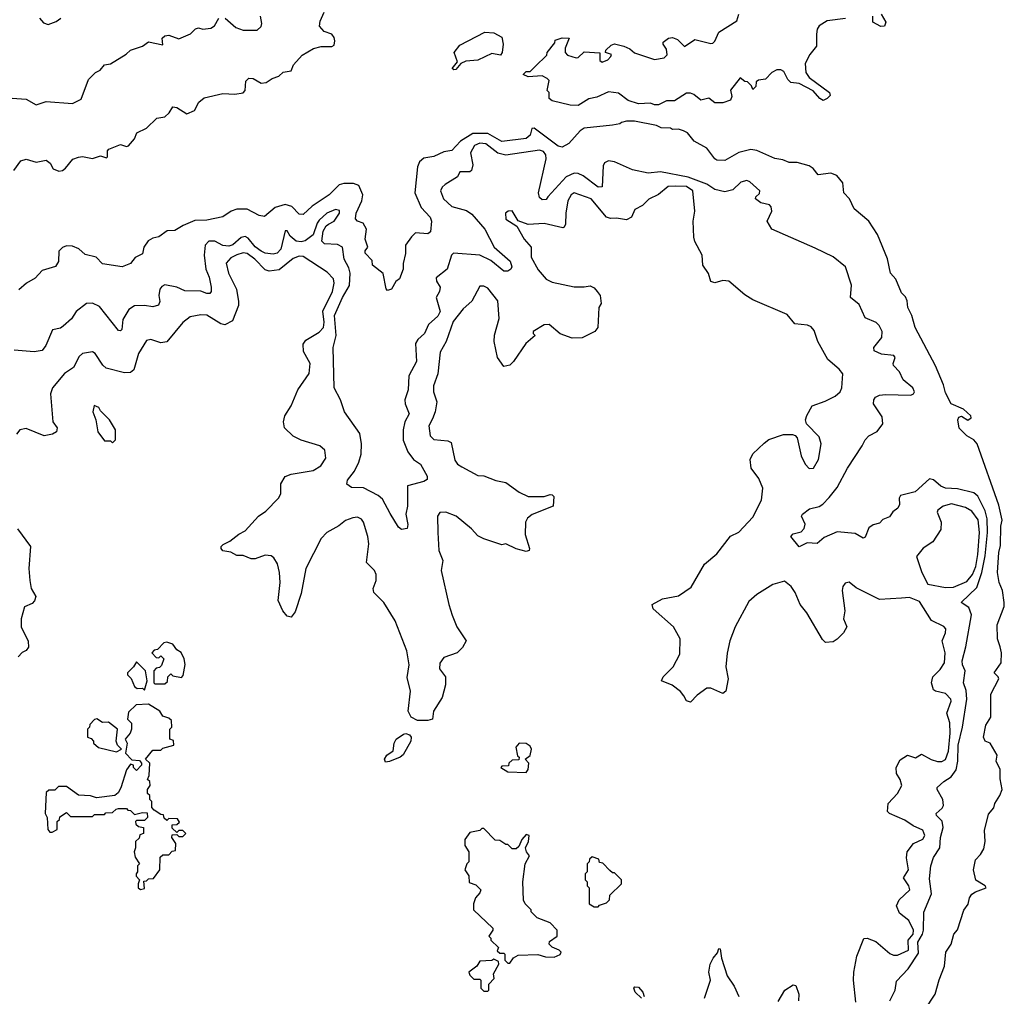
# Model space of a CAD drawing. Extents: x 2348354 to 2479840, y 460476 to 613653.
# Tile 237 of 256: x 2435542 to 2440448, y 559565 to 564428. Entities that reach past the tile are written whole.
import ezdxf

# ---------------------------------------------------------------- set-up
doc = ezdxf.new("R2010")
doc.units = 0

msp = doc.modelspace()

# ---------------------------------------------------------------- linework, layer by layer
at = {"layer": '0CON05XD'}
for points in [[(2435505, 564036.7), (2435575, 564031.2), (2435625, 564003.8), (2435675, 564020), (2435805, 564010), (2435848.3, 564031.7), (2435885, 564130), (2435920, 564165), (2435943, 564177), (2435965, 564202.5), (2435995, 564207.5), (2436073.6, 564256.4), (2436093.9, 564276.1), (2436153.6, 564296.4), (2436185, 564317.5), (2436255, 564302.5), (2436252.5, 564335), (2436265, 564346.7), (2436285, 564350), (2436335, 564332.5), (2436393.6, 564356.4), (2436418.3, 564381.7), (2436433.3, 564386.7), (2436455, 564381.2), (2436495, 564386), (2436513.2, 564396.8), (2436534.2, 564435)], [(2435513.9, 563676.1), (2435547.5, 563725), (2435575, 563733.3), (2435625, 563717.5), (2435675, 563727.5), (2435695, 563712.5), (2435710, 563685), (2435737.3, 563672.7), (2435755, 563676), (2435771.4, 563688.6), (2435806.4, 563733.6), (2435835, 563743.3), (2435855, 563746.7), (2435905, 563736.7), (2435945, 563750), (2435975, 563740), (2435980, 563745), (2435980, 563775), (2435987, 563783), (2436045, 563806), (2436075, 563796.2), (2436085, 563800), (2436113.8, 563835), (2436126.7, 563865), (2436175, 563886.7), (2436225, 563937.5), (2436265, 563943.3), (2436286.8, 563963.2), (2436305, 563993.3), (2436325, 563990), (2436375, 563958.8), (2436413.3, 563975), (2436435, 564016.7), (2436461.2, 564038.8), (2436555, 564060), (2436615, 564056.7), (2436655, 564063.3), (2436666.2, 564075), (2436668.9, 564121.1), (2436683.9, 564136.1), (2436705, 564134.4), (2436745, 564112), (2436770, 564115), (2436800, 564135), (2436834.1, 564145.9), (2436855, 564166.2), (2436895, 564173.3), (2436906.4, 564203.6), (2436949.3, 564250.7), (2437006.1, 564283.9), (2437045, 564293.8), (2437096.7, 564293.3), (2437108.8, 564301.2), (2437113, 564323), (2437109.5, 564339.5), (2437097.5, 564355), (2437059.3, 564369.3), (2437036.7, 564395), (2437039.5, 564420.5), (2437058.8, 564465)], [(2435641.2, 564435), (2435661.2, 564411.2), (2435685, 564404), (2435725, 564418), (2435748, 564435)], [(2436566.2, 564435), (2436618.8, 564388.8), (2436655.7, 564375.7), (2436725, 564376), (2436745, 564393.3), (2436748.3, 564408.3), (2436742.5, 564445)], [(2439656.4, 564433.6), (2439565, 564422.5), (2439525, 564397.5), (2439515, 564380), (2439511.2, 564355), (2439512.5, 564295), (2439478.8, 564255), (2439455, 564210), (2439458.8, 564165), (2439475, 564140), (2439577.5, 564065), (2439579.3, 564050.7), (2439565.5, 564034.5), (2439545, 564025.7), (2439528, 564035), (2439495, 564073.8), (2439425, 564110), (2439384.2, 564114.2), (2439369.2, 564129.2), (2439349.3, 564169.3), (2439335, 564177.5), (2439315, 564177.5), (2439290, 564165), (2439258.3, 564131.7), (2439223, 564127), (2439211.7, 564118.3), (2439210, 564095), (2439195, 564080), (2439188.3, 564098.3), (2439168.3, 564118.3), (2439155, 564120), (2439131.7, 564138.3), (2439083, 564077), (2439090, 564045), (2439083, 564027), (2439045, 564013.8), (2439005, 564013.3), (2438975, 564036.7), (2438935, 564027.5), (2438900, 564055), (2438885, 564062.5), (2438865, 564062.5), (2438805, 564022.9), (2438765, 564022.9), (2438725, 564003.5), (2438705, 564003.3), (2438685, 564012), (2438625, 564009.2), (2438573.3, 564025), (2438525, 564061.2), (2438475, 564068), (2438418.3, 564041.7), (2438377, 564033), (2438325, 564000), (2438285, 564001.2), (2438195, 564023.3), (2438180, 564035), (2438180, 564065), (2438170, 564075), (2438180, 564125), (2438170, 564135), (2438145, 564147.5), (2438075, 564142.5), (2438050, 564155), (2438065, 564170), (2438085, 564170), (2438110, 564195), (2438168.3, 564251.7), (2438170, 564265), (2438208.3, 564311.7), (2438210, 564325), (2438245, 564337.5), (2438280, 564335), (2438260, 564285), (2438260, 564265), (2438271.2, 564251.2), (2438315, 564237.5), (2438325, 564240), (2438355, 564267.5), (2438433, 564263), (2438432.5, 564225), (2438445, 564216.7), (2438472, 564228), (2438487.5, 564245), (2438490, 564255), (2438460, 564265), (2438462.5, 564275), (2438489.5, 564300.5), (2438505, 564306.7), (2438552.5, 564295), (2438582.2, 564282.2), (2438605, 564262), (2438705, 564228.6), (2438752.3, 564237.7), (2438768, 564252), (2438765, 564280), (2438747.5, 564305), (2438747.5, 564315), (2438775, 564336), (2438795, 564339.2), (2438819.3, 564329.3), (2438855, 564293.8), (2438905, 564329.2), (2438985, 564308.8), (2438995, 564311.2), (2439005, 564320), (2439025.8, 564365), (2439115, 564422.5), (2439124.2, 564455)], [(2439833.3, 564455), (2439857.5, 564415), (2439850, 564395), (2439833, 564393), (2439792.5, 564415), (2439792.5, 564445)], [(2437705, 564177.5), (2437697.5, 564185), (2437723, 564217), (2437707.5, 564265), (2437735, 564300), (2437860, 564365), (2437905, 564362.5), (2437945, 564340), (2437950.8, 564305), (2437946.2, 564263.8), (2437938.3, 564251.7), (2437895, 564260), (2437825, 564226.2), (2437765, 564221.2), (2437740.7, 564209.3), (2437715, 564180), (2437705, 564177.5)], [(2439996.2, 559415), (2440102.9, 559575), (2440122.7, 559647.3), (2440150, 559715), (2440156.1, 559783.9), (2440182.5, 559825), (2440196.4, 559873.6), (2440213.9, 559896.1), (2440246.4, 559993.6), (2440267, 560023), (2440273.3, 560055), (2440285.8, 560074.2), (2440303.3, 560085), (2440356.7, 560105), (2440352.5, 560115), (2440305, 560143.3), (2440294, 560195), (2440303.8, 560245), (2440328.8, 560271.2), (2440345, 560300), (2440352, 560335), (2440349.3, 560390.7), (2440368.3, 560471.7), (2440396.1, 560503.9), (2440400, 560525), (2440426, 560564), (2440436.7, 560595), (2440427, 560647), (2440426.2, 560695), (2440407.5, 560735), (2440412.5, 560765), (2440376.7, 560825), (2440352.5, 560835), (2440343.8, 560855), (2440356.2, 560915), (2440380, 560955), (2440380.3, 561069.7), (2440420, 561145), (2440417.5, 561155), (2440396.2, 561175), (2440431.2, 561225), (2440433.3, 561275), (2440426.2, 561305), (2440414, 561345), (2440411.2, 561415), (2440446.7, 561505), (2440447.5, 561525), (2440438.8, 561585), (2440421.9, 561625), (2440414.2, 561675.8), (2440420.5, 561775), (2440428.8, 561808.8), (2440430, 561905), (2440436.7, 561935), (2440420, 562010), (2440312.5, 562315), (2440296.4, 562336.4), (2440260, 562355), (2440223, 562393), (2440216.2, 562435), (2440220.8, 562449.2), (2440235, 562453.3), (2440265, 562433.3), (2440282.5, 562445), (2440281.2, 562455), (2440245, 562488.8), (2440182.5, 562515), (2440155, 562570), (2440145, 562610), (2440103.9, 562703.9), (2440003.8, 562895), (2439987.5, 562955), (2439966.7, 562995), (2439963, 563027), (2439955, 563047.5), (2439935, 563067.5), (2439906.7, 563135), (2439880, 563165), (2439866.4, 563236.4), (2439815, 563357.5), (2439773.3, 563425), (2439699.2, 563485), (2439675.5, 563535.5), (2439648.8, 563565), (2439643.8, 563615), (2439612.6, 563652.6), (2439582.6, 563662.6), (2439520, 563655), (2439495.9, 563685.9), (2439475, 563700), (2439415, 563716.2), (2439375, 563716.7), (2439345, 563730), (2439305, 563736), (2439215, 563775.7), (2439185, 563780.8), (2439125, 563766.4), (2439055, 563726.2), (2439015, 563728.8), (2439005, 563734), (2438965, 563787.5), (2438902.7, 563822.7), (2438870, 563865), (2438850, 563875), (2438825, 563882.5), (2438795, 563880), (2438785, 563886.7), (2438738.3, 563888.3), (2438715, 563900), (2438605, 563922.5), (2438565, 563922.5), (2438540, 563915), (2438531.7, 563908.3), (2438495, 563902), (2438355, 563888), (2438335, 563874.2), (2438278.1, 563811.9), (2438245, 563793.6), (2438225, 563798.1), (2438105, 563888), (2438094.2, 563885.8), (2438085, 563852), (2438065, 563836.5), (2437945, 563820.6), (2437875, 563860.3), (2437799.7, 563860.3), (2437738, 563822), (2437695, 563776.7), (2437655, 563768.8), (2437605, 563746.7), (2437555, 563738.1), (2437535, 563719.2), (2437524.6, 563695), (2437510.8, 563565), (2437542.5, 563492.5), (2437588, 563445), (2437593.3, 563425), (2437589.3, 563370.7), (2437575, 563360.8), (2437515, 563366.2), (2437495, 563346.2), (2437464.2, 563305), (2437463.9, 563263.9), (2437453.2, 563213.2), (2437452.9, 563185), (2437435, 563136.7), (2437416, 563124), (2437395, 563086), (2437375, 563080), (2437368, 563088), (2437353.6, 563163.6), (2437300, 563205), (2437298.3, 563228.3), (2437263.3, 563265), (2437263, 563277), (2437276.7, 563295), (2437263.8, 563335), (2437270, 563385), (2437253.8, 563413.8), (2437225, 563423.8), (2437215.8, 563435.8), (2437219.1, 563465), (2437246.9, 563525), (2437251.1, 563555), (2437232.4, 563602.4), (2437205, 563612.3), (2437157.3, 563612.7), (2437134.3, 563605.7), (2437083.6, 563555), (2437000.2, 563499.8), (2436955, 563458.1), (2436935, 563459.4), (2436897.8, 563497.8), (2436865, 563507.1), (2436815, 563492.2), (2436762.3, 563447.7), (2436735, 563452.5), (2436675, 563483.5), (2436625, 563484.4), (2436596.2, 563475), (2436555, 563446), (2436475, 563429.4), (2436415, 563427.1), (2436356.4, 563403.6), (2436315, 563377.5), (2436276.4, 563376.4), (2436235, 563346.7), (2436205, 563340), (2436182.9, 563327.1), (2436161.2, 563295), (2436155, 563262.5), (2436117, 563243), (2436095, 563213.3), (2436053.6, 563196.4), (2435955, 563212.5), (2435923.3, 563245), (2435868, 563258), (2435836.6, 563286.6), (2435805, 563299.2), (2435775, 563302), (2435755, 563294), (2435738, 563275), (2435736.6, 563223.4), (2435721.7, 563198.3), (2435655, 563178), (2435619.3, 563140.7), (2435576.7, 563115), (2435538.2, 563081.8)], [(2439505, 563290), (2439290, 563385), (2439266.2, 563425), (2439288.8, 563475), (2439286.7, 563495), (2439277.5, 563505), (2439235, 563516.2), (2439207.5, 563535), (2439210, 563545), (2439228.3, 563561.7), (2439230, 563575), (2439180.3, 563620.3), (2439165, 563627.5), (2439135, 563618), (2439095, 563580), (2439055, 563570.6), (2439005, 563581.8), (2438965, 563608.8), (2438873.4, 563643.4), (2438735, 563670), (2438673.4, 563663.4), (2438595, 563680.7), (2438505, 563720), (2438475, 563724.3), (2438456.2, 563715), (2438449.7, 563700.3), (2438444.1, 563595.9), (2438425, 563594.4), (2438349.6, 563649.6), (2438325, 563661.1), (2438305, 563662.7), (2438265, 563644.4), (2438174.3, 563545), (2438165, 563532), (2438145, 563530.6), (2438132.4, 563542.4), (2438126.5, 563565), (2438164.5, 563735), (2438163.6, 563755), (2438152.1, 563772.1), (2438132.3, 563777.7), (2437965, 563752.3), (2437923.8, 563763.8), (2437865, 563809.4), (2437835, 563812), (2437808.4, 563801.6), (2437788.2, 563765), (2437800, 563705), (2437793.3, 563676.7), (2437785, 563670), (2437735, 563670), (2437723.3, 563645), (2437662.6, 563607.4), (2437646.6, 563593.4), (2437638.6, 563575), (2437654.4, 563535), (2437695, 563496.9), (2437768.2, 563478.2), (2437795, 563459.4), (2437860, 563385), (2437906.4, 563295), (2437985.6, 563225), (2437993.8, 563196.2), (2437990, 563185), (2437974.3, 563175.7), (2437955, 563175.7), (2437888.8, 563228.8), (2437835, 563254.4), (2437704.1, 563265.9), (2437694.1, 563255.9), (2437672.5, 563185), (2437617.7, 563142.3), (2437618.8, 563125), (2437636.9, 563095), (2437634.4, 563075), (2437617.5, 563045), (2437636.5, 562975), (2437625, 562951.1), (2437579.7, 562910.3), (2437559.4, 562865), (2437526, 562835), (2437514.3, 562815), (2437519.5, 562725), (2437481.1, 562655), (2437477.3, 562585), (2437461.9, 562535), (2437463.1, 562515), (2437482.5, 562465), (2437461.1, 562425), (2437452.2, 562385), (2437453.4, 562333.4), (2437475.4, 562275.4), (2437505, 562237.5), (2437540, 562215), (2437572.5, 562155), (2437571.7, 562138.3), (2437555, 562127.5), (2437473.8, 562106.2), (2437474.4, 562005), (2437466, 561965), (2437476.1, 561913.9), (2437472.5, 561895), (2437445, 561890), (2437430.3, 561900.3), (2437388.8, 561968.8), (2437350.5, 562040.5), (2437328.8, 562058.8), (2437255, 562096.2), (2437195, 562098.8), (2437172.5, 562115), (2437176.2, 562135), (2437209.7, 562180.3), (2437232.5, 562225), (2437244.2, 562265), (2437245.8, 562315), (2437236.8, 562366.8), (2437160.8, 562475), (2437140.8, 562535), (2437109.4, 562595), (2437104.5, 562795), (2437118.5, 562855), (2437110.9, 562955), (2437150.9, 563045), (2437185.3, 563104.7), (2437188.1, 563165), (2437182, 563192), (2437159.6, 563235), (2437150, 563295), (2437125, 563308.6), (2437061.7, 563311.7), (2437048, 563325), (2437054, 563375), (2437068.6, 563401.4), (2437080.9, 563409.1), (2437109.2, 563425), (2437135.8, 563465), (2437135, 563477.5), (2437115, 563483.3), (2437073.3, 563465), (2437035, 563430), (2437024.3, 563415), (2437003.8, 563356.2), (2436965, 563327.1), (2436945, 563320.8), (2436920, 563325), (2436890.5, 563350.5), (2436875, 563376.2), (2436865, 563376.7), (2436843.1, 563285), (2436825, 563265.7), (2436805, 563260), (2436765.6, 563264.4), (2436745, 563274.6), (2436715, 563297.3), (2436680.2, 563340.2), (2436665, 563347.8), (2436645, 563343.3), (2436605, 563307.1), (2436585, 563299.3), (2436555, 563304), (2436515, 563325.4), (2436484.6, 563325.4), (2436466.9, 563305), (2436461.8, 563255), (2436470, 563185), (2436486.5, 563145), (2436495.8, 563095), (2436497.1, 563075), (2436490, 563065), (2436475, 563064), (2436445, 563076), (2436365, 563077.5), (2436325, 563096), (2436265, 563107.5), (2436250.2, 563099.8), (2436240.6, 563085), (2436235.7, 563055), (2436241.2, 563025), (2436233.6, 563006.4), (2436205, 562998), (2436164.2, 563004.2), (2436115, 563002.5), (2436086.2, 562985), (2436055.8, 562935), (2436051.2, 562885), (2436045, 562878.8), (2436035, 562880), (2435939.3, 562999.3), (2435905, 563015.7), (2435875, 563014), (2435823.3, 562975), (2435801.2, 562938.8), (2435759.1, 562900.9), (2435745, 562892), (2435706, 562884), (2435672, 562805), (2435655, 562781.2), (2435615, 562773.8), (2435515, 562781.9)], [(2439935, 561548.1), (2439825, 561540.8), (2439708.8, 561598.8), (2439675, 561626.7), (2439655, 561622.5), (2439642.5, 561605), (2439640, 561585), (2439653.8, 561485), (2439646.7, 561445), (2439663.3, 561405), (2439646.7, 561375), (2439615, 561343.3), (2439595, 561330), (2439557, 561327), (2439541.7, 561341.7), (2439463.8, 561475), (2439431.2, 561515), (2439406, 561575), (2439385, 561606.2), (2439351.7, 561631.7), (2439295, 561615.7), (2439214.5, 561565.5), (2439175, 561531.2), (2439106.1, 561403.9), (2439080, 561335), (2439067, 561273), (2439060, 561205), (2439072.5, 561145), (2439060, 561085), (2439045, 561073.3), (2438985, 561100), (2438965, 561100), (2438917.5, 561065), (2438885, 561030), (2438865, 561036.7), (2438851.4, 561061.4), (2438835, 561083.3), (2438793.6, 561113.6), (2438740, 561135), (2438747.5, 561155), (2438797.5, 561205), (2438831.7, 561268.3), (2438832.5, 561345), (2438800, 561405), (2438697.5, 561495), (2438692.5, 561515), (2438745, 561543.3), (2438825, 561558.8), (2438887.7, 561602.3), (2438953.6, 561716.4), (2439015, 561767.5), (2439083.6, 561856.4), (2439125, 561876.2), (2439195, 561951.2), (2439238, 562035), (2439244, 562095), (2439225, 562143.3), (2439185.8, 562195), (2439181.7, 562238.3), (2439194.1, 562265.9), (2439250.7, 562319.3), (2439275, 562336.7), (2439347, 562363), (2439393, 562363), (2439405, 562357.5), (2439416.2, 562346.2), (2439435.9, 562255.9), (2439456.2, 562215), (2439475, 562193.3), (2439496.7, 562195), (2439522.1, 562237.9), (2439535.8, 562315.8), (2439525, 562350), (2439462.5, 562415), (2439457.5, 562435), (2439463, 562457), (2439490, 562505), (2439555, 562527.5), (2439605, 562553.3), (2439630, 562575), (2439638, 562595), (2439643.8, 562665), (2439625, 562688), (2439568.8, 562735), (2439518.8, 562825), (2439500.7, 562880.7), (2439485, 562897.5), (2439466.4, 562906.4), (2439403.9, 562913.9), (2439365, 562960), (2439195, 563032), (2439155, 563058), (2439075, 563126), (2439045, 563129.2), (2439005, 563118), (2438985, 563123.3), (2438974.3, 563164.3), (2438946.2, 563205), (2438942, 563255), (2438905, 563322.5), (2438900, 563345), (2438898, 563425), (2438905.8, 563475), (2438895.7, 563575), (2438865, 563597.3), (2438809.2, 563599.2), (2438772.2, 563597.8), (2438725, 563556.9), (2438675.9, 563534.1), (2438645, 563502.5), (2438607, 563483), (2438590, 563445), (2438565, 563431.2), (2438515, 563440), (2438485, 563437.5), (2438465, 563444.2), (2438390, 563535), (2438305, 563565.7), (2438289.2, 563555), (2438273.3, 563525), (2438262.7, 563465), (2438260.9, 563409.1), (2438255.5, 563394.5), (2438248.3, 563391.7), (2438155, 563412.9), (2438075, 563407.5), (2438026.2, 563426.2), (2437995, 563476.2), (2437976.1, 563473.9), (2437963.3, 563465), (2437964.4, 563434.4), (2438019.2, 563399.2), (2438055.7, 563335), (2438091.2, 563295), (2438090.8, 563245), (2438125, 563182), (2438165, 563135.7), (2438195, 563120.6), (2438305, 563098), (2438355, 563096.7), (2438385, 563102.5), (2438405, 563092.5), (2438420, 563075), (2438433.8, 563053.8), (2438440, 563015), (2438427.5, 562995), (2438423.3, 562895), (2438407.5, 562875), (2438345, 562843.3), (2438295, 562842), (2438235, 562863.8), (2438179.5, 562909.5), (2438155, 562908.8), (2438100, 562875), (2438100, 562865), (2438110, 562855), (2438063.3, 562815), (2438002.5, 562725), (2437985, 562707.5), (2437955, 562700), (2437923.3, 562745), (2437906.7, 562825), (2437907, 562857), (2437930.5, 562939.5), (2437925, 563027.5), (2437875, 563090), (2437855, 563101.2), (2437835, 563100), (2437795, 563026.7), (2437751.5, 562988.5), (2437701.5, 562925), (2437666.9, 562825), (2437637.6, 562772.4), (2437625.8, 562665), (2437604, 562605), (2437604.1, 562574.1), (2437621.2, 562525), (2437612.9, 562475), (2437599.5, 562440.5), (2437581.4, 562405), (2437586.7, 562355), (2437605, 562336.7), (2437675, 562331.2), (2437691.7, 562321.7), (2437710, 562235), (2437724, 562215), (2437745, 562200.8), (2437825, 562158.8), (2437855, 562156.7), (2437915, 562133.3), (2437965, 562122.5), (2438030, 562075), (2438075, 562053.3), (2438155, 562053.3), (2438185, 562063.3), (2438195, 562062.5), (2438203, 562053), (2438200, 562005), (2438095, 561963.3), (2438072.5, 561945), (2438062.5, 561925), (2438060, 561865), (2438082.5, 561795), (2438080, 561785), (2438065, 561780), (2438015, 561792.5), (2437965, 561817.5), (2437945, 561812.5), (2437855, 561842.5), (2437825, 561857.5), (2437792.7, 561892.7), (2437716.4, 561956.4), (2437665, 561975.7), (2437635, 561973.3), (2437624.2, 561955), (2437625.7, 561875), (2437630.6, 561785), (2437651.2, 561735), (2437642.5, 561685), (2437680, 561515), (2437697, 561463), (2437720, 561405), (2437765.9, 561334.1), (2437748.8, 561301.2), (2437722.5, 561275), (2437655, 561251.2), (2437635, 561223.8), (2437633.3, 561195), (2437664.2, 561155), (2437664.2, 561115), (2437647.7, 561052.3), (2437604, 560985), (2437598.8, 560945), (2437575, 560938.1), (2437525, 560937.9), (2437492, 560955), (2437478, 560985), (2437488.6, 561085), (2437472.7, 561152.7), (2437482.5, 561215), (2437470.6, 561285), (2437413.3, 561435), (2437356.7, 561525), (2437306.7, 561575), (2437303.8, 561595), (2437318.8, 561635), (2437318.8, 561665), (2437310, 561685), (2437270, 561725), (2437282.3, 561817.7), (2437277.1, 561855), (2437255.5, 561925.5), (2437245, 561941.2), (2437225, 561950.8), (2437202.4, 561947.6), (2437165, 561934.3), (2437132, 561908), (2437072, 561875), (2437044.4, 561845), (2436967.5, 561695), (2436945, 561570), (2436915, 561480), (2436895, 561452.5), (2436875, 561457.5), (2436853.8, 561485), (2436830, 561535), (2436839.5, 561625), (2436836.9, 561675), (2436827.6, 561717.6), (2436808.3, 561748.3), (2436795, 561758.8), (2436765, 561762), (2436715, 561743.8), (2436695, 561743.3), (2436655, 561760), (2436625, 561760), (2436595, 561776.2), (2436555, 561783.8), (2436546.7, 561795), (2436546.7, 561805), (2436555.9, 561814.1), (2436589.7, 561830.3), (2436633.9, 561866.1), (2436665, 561882.5), (2436732.5, 561955), (2436769.5, 561980.5), (2436832.5, 562045), (2436843.6, 562066.4), (2436844.2, 562115.8), (2436865, 562153.3), (2436895, 562164), (2437005, 562182.9), (2437043.5, 562206.5), (2437067.5, 562245), (2437063.3, 562285), (2437037.5, 562305), (2436945, 562334.2), (2436905, 562354), (2436861.2, 562395), (2436856, 562425), (2436864, 562455), (2436895.6, 562504.4), (2436928, 562585), (2436984.4, 562665.6), (2436990, 562715), (2436955.6, 562775), (2436955, 562812.5), (2436968.7, 562831.3), (2437035, 562872.2), (2437055.5, 562895), (2437058.8, 562921.2), (2437053.1, 562976.9), (2437100.4, 563075), (2437108.6, 563115), (2437105, 563137.5), (2437075, 563170), (2436955, 563248.9), (2436935, 563250.9), (2436905, 563239.1), (2436835, 563182.7), (2436785, 563175.4), (2436765, 563181.8), (2436714.6, 563235), (2436675, 563262.7), (2436655, 563266), (2436625, 563256.5), (2436595, 563242.5), (2436570.6, 563215), (2436582.9, 563165), (2436622.5, 563085), (2436632.9, 563025), (2436632, 563005), (2436602, 562928), (2436565, 562908.6), (2436545, 562912.9), (2436475, 562955.6), (2436445, 562958.5), (2436392.4, 562947.6), (2436355, 562920), (2436275, 562824.4), (2436245, 562819.2), (2436195, 562835.5), (2436175, 562830), (2436133.8, 562765), (2436111.1, 562685), (2436095, 562670.8), (2436065, 562670), (2435972.6, 562692.6), (2435956.6, 562706.6), (2435918, 562765), (2435905, 562774), (2435854.6, 562765.4), (2435838.9, 562751.1), (2435810.8, 562695), (2435765, 562665.7), (2435705.8, 562595), (2435695.7, 562564.3), (2435704.2, 562465), (2435708, 562425), (2435728.8, 562395), (2435726.2, 562375), (2435705.8, 562364.2), (2435665, 562356), (2435575, 562392), (2435542.5, 562385), (2435526.1, 562363.9)], [(2439877, 559543), (2439904.3, 559595), (2439910.3, 559639.7), (2439968.9, 559701.1), (2440019.6, 559780.4), (2440016.7, 559835), (2440040.2, 559875), (2440045.3, 559895), (2440046.3, 559983.7), (2440085.6, 560075), (2440075, 560150), (2440081.4, 560215), (2440094, 560256), (2440126.8, 560305), (2440129, 560355), (2440143.2, 560405), (2440137.3, 560437.3), (2440109.2, 560465), (2440108, 560475), (2440138.1, 560501.9), (2440144, 560515), (2440141.2, 560545), (2440113.3, 560595), (2440113.3, 560605), (2440146.7, 560635), (2440183.1, 560656.9), (2440207.3, 560692.7), (2440215.9, 560735), (2440218.4, 560815), (2440240, 560905), (2440260, 561045), (2440257.5, 561087.5), (2440244.2, 561125), (2440252.9, 561185), (2440238.6, 561215), (2440236.9, 561235), (2440255.4, 561304.6), (2440283.9, 561465), (2440270.2, 561500.2), (2440232.5, 561525), (2440310, 561600), (2440334.8, 561675), (2440351.9, 561758.1), (2440363.5, 561875), (2440362.2, 561942.2), (2440351.5, 561981.5), (2440316.4, 562055), (2440295, 562072.5), (2440215, 562091.9), (2440155, 562094.4), (2440132, 562105), (2440095, 562136.2), (2440075, 562141.2), (2440002.8, 562077.2), (2439931.1, 562058.9), (2439924.4, 562045), (2439926.1, 562013.9), (2439917.5, 561995), (2439892.3, 561977.7), (2439875, 561952.5), (2439841.7, 561938.3), (2439825, 561920), (2439795, 561912.5), (2439772.3, 561897.7), (2439755, 561851.2), (2439745, 561846.7), (2439705, 561870), (2439615, 561877.5), (2439550, 561850), (2439515, 561820), (2439465, 561822.5), (2439425, 561802.5), (2439383.3, 561855), (2439395, 561867.5), (2439435, 561877.5), (2439451.2, 561895), (2439456, 561915), (2439437.5, 561955), (2439442.5, 561965), (2439477.5, 561992.5), (2439525, 562004.3), (2439543.8, 562015), (2439575, 562048), (2439615, 562098.8), (2439666.2, 562195), (2439740, 562305), (2439754.2, 562335.8), (2439773.3, 562355), (2439813.4, 562376.6), (2439842.9, 562415), (2439839.8, 562449.8), (2439796.2, 562515), (2439796.7, 562535), (2439805, 562547.5), (2439825, 562558), (2439855, 562560.8), (2439982.4, 562557.6), (2439995.4, 562564.6), (2439999.4, 562575), (2439992.5, 562595), (2439943.8, 562635), (2439926.2, 562675), (2439896.2, 562705), (2439893.9, 562716.1), (2439903.3, 562745), (2439897.5, 562755), (2439835, 562762), (2439799.3, 562779.3), (2439796.7, 562795), (2439837.1, 562845), (2439838.9, 562875), (2439824.5, 562904.5), (2439809.3, 562919.3), (2439755, 562943.3), (2439725, 563008.8), (2439680.6, 563045), (2439685.8, 563105), (2439656.6, 563196.6), (2439595, 563247.5), (2439505, 563290)], [(2436005, 562320), (2436020, 562335), (2436020, 562385), (2435990, 562435), (2435945, 562480), (2435936.4, 562496.4), (2435913, 562507), (2435907.5, 562475), (2435922.5, 562435), (2435932.5, 562375), (2435965, 562330), (2435995, 562330), (2436005, 562320)], [(2440155, 561599.6), (2440195, 561602.7), (2440260.1, 561629.9), (2440289.5, 561665), (2440305, 561705.8), (2440315.5, 561765), (2440323.9, 561875), (2440316.6, 561936.6), (2440285, 561980), (2440255, 561998.2), (2440185, 562016.4), (2440142.5, 562005), (2440116.7, 561985), (2440113.3, 561975), (2440133.3, 561925), (2440130.7, 561889.3), (2440091.7, 561828.3), (2440043, 561797), (2440010, 561755), (2440036.2, 561675), (2440067, 561617), (2440155, 561599.6)], [(2435531.7, 561891.7), (2435596.7, 561805), (2435588.8, 561695), (2435592.5, 561635), (2435600, 561595), (2435622.5, 561555), (2435616.7, 561533.3), (2435605, 561520), (2435566.4, 561503.6), (2435550, 561445), (2435550, 561405), (2435585, 561332.5), (2435585.9, 561304.1), (2435575, 561287.5), (2435555, 561277.5), (2435534.1, 561255.9)], [(2439707.5, 559535), (2439696.9, 559645), (2439698.6, 559685), (2439712.5, 559765), (2439748, 559852), (2439765, 559854), (2439808.3, 559838.3), (2439877.7, 559777.7), (2439895, 559769.5), (2439915, 559770), (2439969.4, 559795), (2439968.7, 559845), (2439993.1, 559875), (2439995.3, 559895), (2439971.8, 559941.8), (2439925, 559979.1), (2439910.7, 560015), (2439924.5, 560045), (2439977.5, 560095), (2439971.9, 560115), (2439945.7, 560155), (2439970.9, 560195), (2439960.6, 560255), (2439964.4, 560285), (2439995, 560326), (2440042.3, 560347.7), (2440051.2, 560365), (2440041.7, 560391.7), (2439993.9, 560413.9), (2439951.9, 560441.9), (2439876.2, 560475), (2439865.6, 560485.6), (2439868.1, 560525), (2439915.8, 560575), (2439936.2, 560615), (2439928.8, 560645), (2439910, 560675), (2439909.2, 560705), (2439927.9, 560742.1), (2439965, 560766), (2440005, 560752.9), (2440035, 560770), (2440083.8, 560743.8), (2440115, 560734.6), (2440136, 560734), (2440155, 560744.4), (2440169.5, 560785), (2440177.4, 560875), (2440175.8, 560925.8), (2440161.1, 560975), (2440183.1, 561035), (2440180.8, 561045), (2440155, 561073.1), (2440105, 561083.6), (2440095, 561090.8), (2440085.6, 561125), (2440091.5, 561155), (2440128, 561192), (2440149.3, 561225), (2440152.4, 561275), (2440137.7, 561335), (2440154.3, 561375), (2440156, 561395), (2440146.4, 561406.4), (2440085, 561436.5), (2440025, 561530.8), (2439975, 561550.8), (2439935, 561548.1)], [(2436265, 561120), (2436278.3, 561131.7), (2436280, 561155), (2436295, 561170), (2436305, 561160), (2436348.3, 561151.7), (2436357, 561163), (2436366.4, 561216.4), (2436362.5, 561245), (2436346.4, 561276.4), (2436325, 561290), (2436305, 561317.5), (2436275, 561327.5), (2436260, 561325), (2436228.3, 561291.7), (2436211.7, 561288.3), (2436200, 561275), (2436221.7, 561251.7), (2436235, 561250), (2436245, 561260), (2436260, 561245), (2436248.3, 561211.7), (2436238.3, 561201.7), (2436221.7, 561198.3), (2436210, 561185), (2436210, 561125), (2436215, 561120), (2436265, 561120)], [(2436165, 561090), (2436177.5, 561135), (2436170, 561185), (2436125, 561230), (2436110, 561205), (2436080, 561175), (2436080, 561165), (2436097, 561147), (2436115, 561107.5), (2436128.3, 561098.3), (2436155, 561100), (2436165, 561090)], [(2436145, 560096.7), (2436165, 560102.5), (2436161.7, 560138.3), (2436175, 560140), (2436185, 560150), (2436208.3, 560151.7), (2436240, 560195), (2436241.7, 560258.3), (2436255, 560270), (2436285, 560270), (2436301.7, 560288.3), (2436318.3, 560291.7), (2436320, 560325), (2436300, 560355), (2436301.7, 560368.3), (2436325, 560370), (2436335, 560360), (2436355, 560360), (2436370, 560375), (2436355, 560390), (2436335, 560390), (2436325, 560380), (2436301.7, 560401.7), (2436301.7, 560418.3), (2436325, 560420), (2436338.3, 560431.7), (2436328.3, 560448.3), (2436285, 560450), (2436275, 560440), (2436261.7, 560451.7), (2436258.3, 560468.3), (2436245, 560470), (2436211.7, 560491.7), (2436200, 560505), (2436200, 560535), (2436190, 560545), (2436190, 560565), (2436180, 560575), (2436180, 560595), (2436192.5, 560615), (2436190, 560635), (2436180, 560645), (2436187.5, 560665), (2436190, 560725), (2436170, 560745), (2436205, 560790), (2436245, 560790), (2436255, 560800), (2436310, 560815), (2436308.3, 560838.3), (2436290, 560845), (2436290, 560895), (2436300, 560905), (2436298.3, 560938.3), (2436285, 560950), (2436255, 560960), (2436240, 560985), (2436185, 561020), (2436123, 561017), (2436085, 560980), (2436080, 560945), (2436100, 560925), (2436100, 560895), (2436092.5, 560875), (2436067.5, 560845), (2436077.5, 560825), (2436070, 560775), (2436101.7, 560741.7), (2436139.3, 560739.3), (2436150, 560725), (2436150, 560715), (2436125, 560690), (2436110, 560705), (2436110, 560715), (2436095, 560720), (2436075, 560692.5), (2436047.1, 560602.9), (2436032.3, 560577.7), (2436016, 560564), (2435925, 560553.3), (2435895, 560563.3), (2435835, 560566.7), (2435775, 560610), (2435735, 560610), (2435718.3, 560591.7), (2435688.3, 560591.7), (2435675, 560580), (2435670, 560475), (2435680, 560455), (2435682.5, 560395), (2435693, 560383), (2435705, 560382.5), (2435730, 560395), (2435730, 560435), (2435740, 560445), (2435741.7, 560458.3), (2435775, 560480), (2435795, 560460), (2435905, 560460), (2435915, 560470), (2435965, 560470), (2435971.7, 560478.3), (2436005, 560480), (2436023, 560497), (2436035, 560500), (2436075, 560500), (2436081.7, 560491.7), (2436095, 560490), (2436115, 560470), (2436155, 560480), (2436178.3, 560478.3), (2436180, 560455), (2436165, 560440), (2436125, 560440), (2436120, 560435), (2436121.7, 560421.7), (2436135, 560410), (2436160, 560405), (2436160, 560375), (2436141.7, 560368.3), (2436138.3, 560351.7), (2436120, 560335), (2436120, 560305), (2436112.5, 560285), (2436118.3, 560258.3), (2436140, 560225), (2436130, 560215), (2436130, 560185), (2436122.5, 560175), (2436123, 560163), (2436140, 560145), (2436132.5, 560125), (2436133.3, 560105), (2436145, 560096.7)], [(2436025, 560782.5), (2436050, 560795), (2436030, 560815), (2436022.5, 560835), (2436030, 560895), (2435985, 560930), (2435955, 560927.5), (2435927, 560947), (2435915, 560942.5), (2435891.7, 560918.3), (2435890, 560905), (2435880, 560895), (2435880, 560855), (2435898.3, 560848.3), (2435910, 560835), (2435910, 560825), (2435935, 560803.8), (2436025, 560782.5)], [(2437365, 560730), (2437360, 560745), (2437371.2, 560765), (2437402.5, 560787.5), (2437408.2, 560825), (2437417.8, 560845), (2437455, 560870.8), (2437465.9, 560874.1), (2437485, 560867.5), (2437492.9, 560855), (2437490.5, 560835), (2437452.9, 560767.1), (2437437.5, 560755), (2437385, 560734.3), (2437365, 560730)], [(2438065, 560680), (2438075.8, 560694.2), (2438078.8, 560725), (2438060, 560745), (2438085.7, 560764.3), (2438092, 560795), (2438085, 560810), (2438065, 560823.8), (2438030, 560825), (2438013.3, 560805), (2438022.5, 560762.5), (2438030, 560755), (2438028.3, 560741.7), (2437995, 560740), (2437980, 560725), (2437978.3, 560711.7), (2437945, 560710), (2437940, 560705), (2437975, 560683.3), (2438065, 560680)], [(2437985, 559730), (2438003.3, 559756.7), (2438025, 559770), (2438123, 559773), (2438161.7, 559761.7), (2438205, 559760), (2438235, 559772.5), (2438240, 559785), (2438230, 559795), (2438195, 559810), (2438180, 559825), (2438181.7, 559838.3), (2438220, 559865), (2438220, 559895), (2438185, 559930), (2438120, 559955), (2438090, 559985), (2438090, 559995), (2438060, 560025), (2438053, 560043), (2438048.8, 560135), (2438060, 560225), (2438082.5, 560265), (2438066.7, 560285), (2438062.5, 560305), (2438077.5, 560335), (2438080, 560365), (2438065, 560370), (2438043.3, 560345), (2438029.3, 560310.7), (2438015, 560300), (2437995, 560300), (2437975, 560320), (2437965, 560320), (2437935, 560340), (2437911.7, 560341.7), (2437855, 560400), (2437845, 560400), (2437835, 560390), (2437785, 560380), (2437760, 560345), (2437760, 560315), (2437780, 560285), (2437780, 560235), (2437770, 560225), (2437760, 560195), (2437780, 560165), (2437781.7, 560131.7), (2437815, 560120), (2437840, 560095), (2437835, 560080), (2437812.5, 560055), (2437802.5, 560025), (2437802.5, 559995), (2437900, 559905), (2437900, 559895), (2437880, 559865), (2437890, 559855), (2437890, 559845), (2437928.3, 559808.3), (2437921.7, 559791.7), (2437935, 559780), (2437955, 559780), (2437960, 559775), (2437960, 559745), (2437975, 559730), (2437985, 559730)], [(2438425, 560010), (2438431.7, 560018.3), (2438465, 560030), (2438480, 560045), (2438481.7, 560068.3), (2438540, 560125), (2438540, 560145), (2438505, 560180), (2438495, 560180), (2438481.7, 560191.7), (2438448.3, 560228.3), (2438431.7, 560231.7), (2438428.3, 560248.3), (2438395, 560260), (2438381.7, 560248.3), (2438380, 560235), (2438370, 560225), (2438370, 560185), (2438360, 560175), (2438360, 560145), (2438370, 560135), (2438370, 560115), (2438380, 560105), (2438380, 560025), (2438405, 560010), (2438425, 560010)], [(2438953.8, 559555), (2438983.8, 559645), (2438976.2, 559685), (2438982.5, 559725), (2438996.7, 559755), (2439018.3, 559781.7), (2439025, 559802.5), (2439031.7, 559801.7), (2439039.2, 559755), (2439067, 559667), (2439102, 559615), (2439125, 559563.3)], [(2437875, 559590), (2437880, 559595), (2437880, 559625), (2437906.7, 559653.3), (2437903, 559677), (2437930, 559725), (2437928.3, 559738.3), (2437905, 559750), (2437895, 559742.5), (2437835, 559740), (2437820, 559715), (2437780, 559685), (2437785, 559670), (2437805, 559650), (2437835, 559650), (2437840, 559645), (2437840, 559605), (2437855, 559590), (2437875, 559590)], [(2438640, 559555), (2438607.8, 559585), (2438602.5, 559605), (2438607.3, 559612.7), (2438625, 559610), (2438647.1, 559585), (2438653.6, 559563.6)], [(2439320.3, 559539.7), (2439354, 559595), (2439395, 559622.5), (2439408.3, 559618.3), (2439423.8, 559575), (2439422.7, 559542.7)]]:
    msp.add_lwpolyline(points, dxfattribs=at)

doc.saveas('drawing.dxf')
